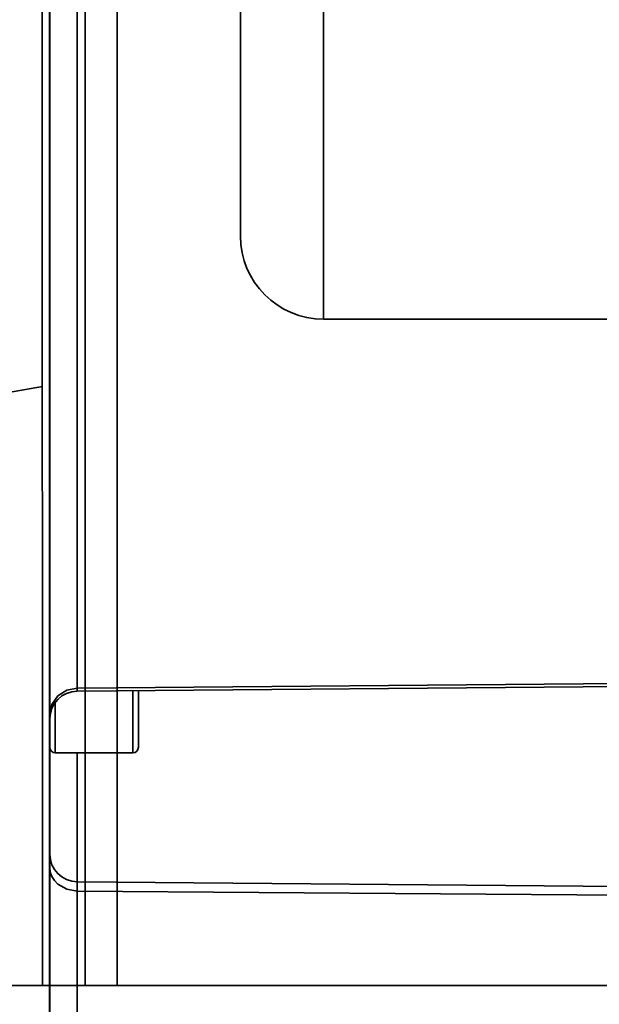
# Model space of a CAD drawing. Header units: millimetres. Extents: x -148444 to 51443, y -4810 to 453290.
# Tile 134 of 256: x 29464 to 29516, y 6522 to 6611. Entities that reach past the tile are written whole.
import ezdxf

# ---------------------------------------------------------------- set-up
doc = ezdxf.new("R2010")
doc.units = ezdxf.units.MM
doc.header["$XCLIPFRAME"] = 2
for name, color, linetype in [('AHU03-3-42843OBJ', 8, 'Continuous'), ('AHU03-3-4284DXF_CONTINUOUS_LINE', 8, 'Continuous'), ('AHU03-3-4619DXF_CONTINUOUS_LINE', 8, 'Continuous'), ('AHU03-3-68635OBJ', 8, 'Continuous'), ('EC-MTR_250-0_7OBJ', 8, 'Continuous'), ('Impeller', 8, 'Continuous')]:
    doc.layers.add(name, color=color, linetype=linetype)
picture_1 = doc.add_image_def('image2.bmp', size_in_pixel=(2333, 386))

msp = doc.modelspace()

# ---------------------------------------------------------------- linework, layer by layer
at = {"layer": 'AHU03-3-42843OBJ', "color": 8, "linetype": 'Continuous', "lineweight": 35, "ltscale": 100}
msp.add_line((29465.901, 6577.908), (29376.901, 6562.306), dxfattribs=at)
at = {"layer": 'AHU03-3-4284DXF_CONTINUOUS_LINE', "color": 8, "linetype": 'Continuous', "lineweight": 35, "ltscale": 100}
for p, q in [((29466.539, 6504.046), (29466.539, 6617.069)), ((29469.051, 6550.416), (29469.051, 6616.84)), ((29466.573, 6503.994), (29466.573, 6615.42)), ((29469.051, 6550.685), (29555.573, 6551.401)), ((29469.051, 6550.416), (29555.573, 6551.171)), ((29469.051, 6501.793), (29469.051, 6544.846)), ((29469.051, 6533.217), (29555.573, 6532.462)), ((29469.051, 6532.377), (29555.573, 6531.743))]:
    msp.add_line(p, q, dxfattribs=at)
at = {"layer": 'AHU03-3-4284DXF_CONTINUOUS_LINE', "color": 8, "linetype": 'Continuous', "lineweight": 35, "ltscale": 100, "flags": 128}
for points in [[(29466.573, 6548.314), (29466.761, 6549.217), (29467.297, 6549.983), (29468.101, 6550.499), (29469.051, 6550.685)], [(29466.573, 6534.475), (29466.62, 6534.068), (29466.761, 6533.676), (29466.989, 6533.315), (29467.297, 6532.998), (29468.101, 6532.542), (29469.051, 6532.377)]]:
    msp.add_lwpolyline(points, dxfattribs=at)
at = {"layer": 'AHU03-3-4284DXF_CONTINUOUS_LINE', "color": 8, "linetype": 'Continuous', "lineweight": 35, "ltscale": 100}
for centre, start, end in [((29469.073, 6547.916), 90.5, 180), ((29469.073, 6535.717), 180, 269.5)]:
    msp.add_arc(centre, 2.5, start, end, dxfattribs=at)
at = {"layer": 'AHU03-3-4619DXF_CONTINUOUS_LINE', "color": 8, "linetype": 'Continuous', "lineweight": 35, "ltscale": 100}
for p, q in [((29474.073, 6550.46), (29474.073, 6544.846)), ((29474.573, 6550.464), (29474.573, 6545.347)), ((29467.073, 6549.415), (29467.073, 6544.846)), ((29467.073, 6544.846), (29474.073, 6544.846))]:
    msp.add_line(p, q, dxfattribs=at)
for centre, start, end in [((29467.073, 6545.346), 180, 270), ((29474.073, 6545.346), 270, 0)]:
    msp.add_arc(centre, 0.5, start, end, dxfattribs=at)
at = {"layer": 'AHU03-3-68635OBJ', "color": 8, "linetype": 'Continuous', "lineweight": 35, "ltscale": 100}
msp.add_line((29337.315, 6523.846), (29566.785, 6523.846), dxfattribs=at)
at = {"layer": 'EC-MTR_250-0_7OBJ', "color": 8, "linetype": 'Continuous', "lineweight": 35, "ltscale": 100}
for p, q in [((29491.285, 6583.996), (29491.285, 6685.696)), ((29483.785, 6591.496), (29483.785, 6620.846)), ((29549.785, 6583.996), (29491.285, 6583.996))]:
    msp.add_line(p, q, dxfattribs=at)
msp.add_arc((29491.285, 6591.496), 7.5, 180, 270, dxfattribs=at)
at = {"layer": 'Impeller', "color": 8, "linetype": 'Continuous', "lineweight": 35, "ltscale": 100}
for p, q in [((29469.753, 6523.846), (29469.753, 6745.846)), ((29472.667, 6523.846), (29472.667, 6745.846)), ((29465.867, 6666.415), (29465.901, 6523.846))]:
    msp.add_line(p, q, dxfattribs=at)

# ---------------------------------------------------------------- pictures from other files: only their frames are drawn
at = {"color": 8, "lineweight": 13}
image = msp.add_image(picture_1, insert=(28308.731, 6142.057), size_in_units=(5943.445, 983.703), dxfattribs=at)
image.set_boundary_path([(-0.5, -0.5), (2332.5, 385.5)])

doc.saveas('drawing.dxf')
